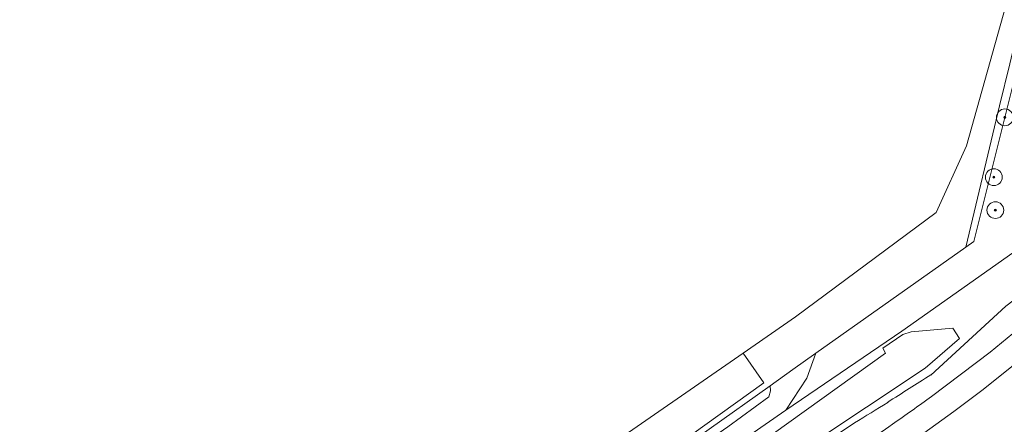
# Model space of a CAD drawing. Header units: metres. Extents: x 125158 to 132124, y 450612 to 454469.
# Tile 73 of 173: x 127470 to 127587, y 451774 to 451823. Entities that reach past the tile are written whole.
import ezdxf

# ---------------------------------------------------------------- set-up
doc = ezdxf.new("R2010")
doc.units = ezdxf.units.M
doc.layers.get('0').update_dxf_attribs({"color": 8})
for name, color, linetype, lineweight in [('B-XX-GR-BOOM-S', 8, 'Continuous', 25), ('B-XX-OG-TERREIN_CULTUURSCHEIDING-GV', 8, 'Continuous', 18), ('B-XX-OG-WEG-GV', 8, 'Continuous', 18), ('B-XX-VH-VERHARDING_TEGEL-GV', 8, 'Continuous', 18)]:
    doc.layers.add(name, color=color, linetype=linetype, lineweight=lineweight)

# ---------------------------------------------------------------- blocks, each defined once
blk = doc.blocks.new('SGR-BOOM_01-SO')
at = {"linetype": 'ByBlock', "lineweight": 18}
h = blk.add_hatch(color=0, dxfattribs=at)
h.dxf.hatch_style = 1
edge = h.paths.add_edge_path()
edge.add_arc((0, 0), 0.25, 0, 360)
at = {"color": 0, "linetype": 'ByBlock', "lineweight": 18}
for radius in [2, 0.25]:
    blk.add_circle((0, 0), radius, dxfattribs=at)

msp = doc.modelspace()

# ---------------------------------------------------------------- linework, layer by layer
at = {"layer": 'B-XX-OG-TERREIN_CULTUURSCHEIDING-GV'}
for points in [[(127386.18, 451924.63), (127332.14, 451681.88), (127348.6, 451687.49), (127371, 451695.11), (127396.49, 451705), (127417.59, 451711.9), (127429.68, 451716.39), (127444.74, 451721.99), (127467.38, 451733.76), (127470.87, 451735.33), (127473.2, 451749.33), (127477.17, 451752.9), (127480.74, 451753.09), (127484.31, 451748.93), (127482.94, 451740.75), (127506.79, 451751.45), (127523.78, 451760.92), (127538.6, 451770.82), (127538.61, 451770.83), (127556.01, 451782.88), (127562.29, 451787.23), (127579.07, 451799.71), (127582.69, 451807.65), (127593.89, 451847.72)], [(127593.89, 451847.72), (127582.69, 451807.65), (127579.07, 451799.71), (127562.29, 451787.23), (127556.01, 451782.88), (127558.51, 451779.36), (127541.31, 451767.01)], [(127544.67, 451768.62), (127559.24, 451779), (127561.97, 451780.95), (127564.7, 451782.9), (127582.59, 451795.57), (127586.63, 451812.43), (127587.84, 451817.48)]]:
    msp.add_lwpolyline(points, dxfattribs=at)
msp.add_lwpolyline([(127587.84, 451817.48), (127586.63, 451812.43), (127582.59, 451795.57), (127583.54, 451796.25), (127588.82, 451817.25), (127589.1, 451822.73)], close=True, dxfattribs=at)
at = {"layer": 'B-XX-OG-WEG-GV'}
for points in [[(127591.11, 451829.41), (127589.1, 451822.73), (127588.82, 451817.25), (127583.54, 451796.25), (127582.59, 451795.57), (127564.7, 451782.9), (127563.63, 451779.92)], [(127578.42, 451780.28), (127587.38, 451788.51), (127598.86, 451797.28), (127609.42, 451806.07), (127615.22, 451811.11), (127616.11, 451811.02)], [(127578.52, 451777.73), (127585.51, 451783.01), (127590.93, 451787.46), (127597.7, 451793.04), (127606.11, 451800.1), (127611.79, 451804.97), (127611.89, 451804.85), (127612.65, 451805.82), (127613.17, 451806.38), (127613.65, 451806.87), (127614.96, 451808.16), (127616.08, 451809.33), (127617.13, 451810.41), (127616.97, 451810.59), (127616.49, 451811.1), (127616.24, 451810.84), (127616.11, 451811.02), (127615.22, 451811.11), (127609.42, 451806.07), (127598.86, 451797.28), (127587.38, 451788.51), (127578.42, 451780.28)], [(127577.6, 451773.33), (127581.19, 451775.93), (127584.68, 451778.57), (127588.1, 451781.32), (127591.38, 451784.06), (127592.45, 451785), (127595.81, 451787.89), (127598.61, 451790.47), (127602.38, 451793.94), (127605.03, 451796.84), (127609.38, 451801.7), (127611.89, 451804.85), (127611.79, 451804.97), (127606.11, 451800.1), (127597.7, 451793.04), (127590.93, 451787.46), (127585.51, 451783.01), (127578.52, 451777.73)], [(127588.88, 451795.37), (127574.96, 451785.52), (127561.11, 451776.07), (127552.82, 451770.29), (127550.67, 451768.71), (127548.19, 451766.88), (127542.75, 451762.43), (127537.36, 451757.01)], [(127563.63, 451779.92), (127561.11, 451776.07), (127574.96, 451785.52), (127588.88, 451795.37)], [(127598.61, 451790.47), (127595.81, 451787.89), (127592.45, 451785), (127591.38, 451784.06), (127588.1, 451781.32), (127584.68, 451778.57), (127581.19, 451775.93), (127577.6, 451773.33)], [(127537.9, 451752.76), (127542.93, 451756.9), (127569.3, 451774.56)], [(127569.3, 451774.56), (127542.93, 451756.9), (127537.9, 451752.76)]]:
    msp.add_lwpolyline(points, dxfattribs=at)
for points in [[(127581.86, 451784.65), (127581.04, 451785.88), (127576.09, 451785.46), (127575.1, 451785.12), (127572.69, 451783.48), (127573.03, 451782.9), (127548.09, 451765.01), (127535.46, 451753.53), (127536.28, 451752.34), (127556.88, 451767.19), (127577.74, 451781.09)], [(127536.28, 451752.34), (127535.46, 451753.53), (127548.09, 451765.01), (127573.03, 451782.9), (127572.69, 451783.48), (127575.1, 451785.12), (127576.09, 451785.46), (127581.04, 451785.88), (127581.86, 451784.65), (127577.74, 451781.09), (127556.88, 451767.19)], [(127559.24, 451779), (127559.28, 451778.38), (127559.1, 451777.69), (127554.19, 451774.11), (127549.25, 451770.68), (127550.67, 451768.71), (127552.82, 451770.29), (127561.11, 451776.07), (127563.63, 451779.92), (127564.7, 451782.9), (127561.97, 451780.95)], [(127541.04, 451765.97), (127541.71, 451764.99), (127548.49, 451770.15), (127549.25, 451770.68), (127554.19, 451774.11), (127559.1, 451777.69), (127559.28, 451778.38), (127559.24, 451779), (127544.67, 451768.62), (127543.73, 451767.93)]]:
    msp.add_lwpolyline(points, close=True, dxfattribs=at)
at = {"layer": 'B-XX-OG-WEG-GV', "extrusion": (0, 0, -1)}
for centre, radius, start, end in [((-127699.37, 451584.46), 230.17, 56.7804, 58.2989), ((-127323.41, 452130.77), 435.57, 234.1481, 234.904), ((-127484.07, 451917.41), 166.34, 237.5692, 239.1772), ((-127307.17, 452155.48), 465.12, 235.0178, 236.007)]:
    msp.add_arc(centre, radius, start, end, dxfattribs=at)
at = {"layer": 'B-XX-OG-WEG-GV'}
for centre, radius, start, end in [((127699.37, 451584.46), 230.17, 121.7011, 123.2196), ((127323.41, 452130.77), 435.57, 305.096, 305.8519), ((127484.07, 451917.41), 166.34, 300.8228, 302.4308), ((127307.17, 452155.48), 465.12, 303.993, 304.9822)]:
    msp.add_arc(centre, radius, start, end, dxfattribs=at)
at = {"layer": 'B-XX-VH-VERHARDING_TEGEL-GV'}
msp.add_lwpolyline([(127558.51, 451779.36), (127556.01, 451782.88), (127538.61, 451770.83), (127538.6, 451770.82), (127541.31, 451767.01)], close=True, dxfattribs=at)

# ---------------------------------------------------------------- block references
at = {"layer": 'B-XX-GR-BOOM-S', "xscale": 0.5, "yscale": 0.5, "zscale": 0.5}
for p in [(127587.26, 451811.07), (127585.95, 451803.92), (127586.13, 451799.99)]:
    msp.add_blockref('SGR-BOOM_01-SO', p, dxfattribs=at)

doc.saveas('drawing.dxf')
